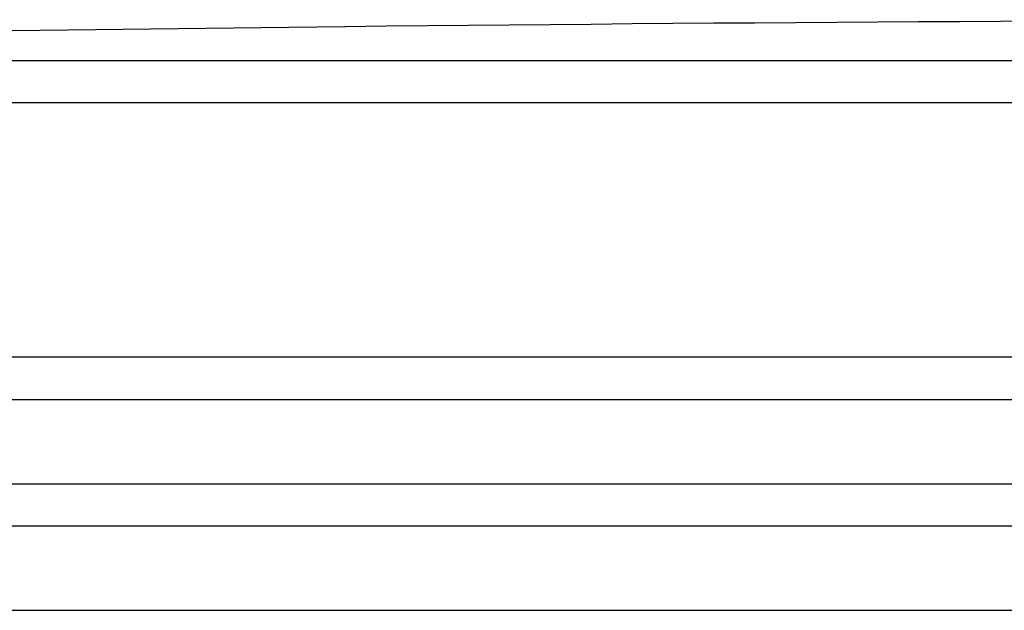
# Model space of a CAD drawing. Header units: millimetres. Extents: x 0 to 594, y 0 to 420.
# Tile 39 of 45: x 495.14 to 498.05, y 371.27 to 373.02. Entities that reach past the tile are written whole.
import ezdxf

# ---------------------------------------------------------------- set-up
doc = ezdxf.new("R2010")
doc.units = ezdxf.units.MM
doc.header["$LTSCALE"] = 32.67
doc.layers.get('0').update_dxf_attribs({"linetype": 'CONTINUOUS'})
doc.layers.add('01_GLOBAL', color=7, linetype='CONTINUOUS')

msp = doc.modelspace()

# ---------------------------------------------------------------- linework, layer by layer
at = {"color": 7, "linetype": 'Continuous'}
for p, q in [((496.10032, 372.99433), (495.85128, 372.99133)), ((496.10134, 372.99435), (496.10032, 372.99433)), ((490.48185, 371.89028), (509.48185, 371.89028)), ((490.48185, 371.64028), (509.48185, 371.64028)), ((490.60687, 371.51528), (509.35683, 371.51528))]:
    msp.add_line(p, q, dxfattribs=at)
at = {"color": 9, "linetype": 'Continuous'}
for p, q in [((496.10134, 372.99443), (496.10134, 372.99435)), ((499.49635, 372.89347), (490.61618, 372.89347)), ((499.49004, 372.76851), (490.49459, 372.76851)), ((509.48185, 372.01528), (490.48185, 372.01528))]:
    msp.add_line(p, q, dxfattribs=at)
at = {"color": 7, "linetype": 'Continuous'}
for radius, start, end in [(361.06217, 90.6554807, 91.4863746), (361.0625, 89.3842031, 90.6157969)]:
    msp.add_arc((499.98185, 11.95278), radius, start, end, dxfattribs=at)
at = {"layer": '01_GLOBAL', "color": 7, "linetype": 'Continuous'}
msp.add_line((490.60687, 371.51528), (509.35683, 371.51528), dxfattribs=at)
at = {"layer": '01_GLOBAL', "color": 9, "linetype": 'Continuous'}
msp.add_line((490.35685, 371.26528), (509.60685, 371.26528), dxfattribs=at)

doc.saveas('drawing.dxf')
